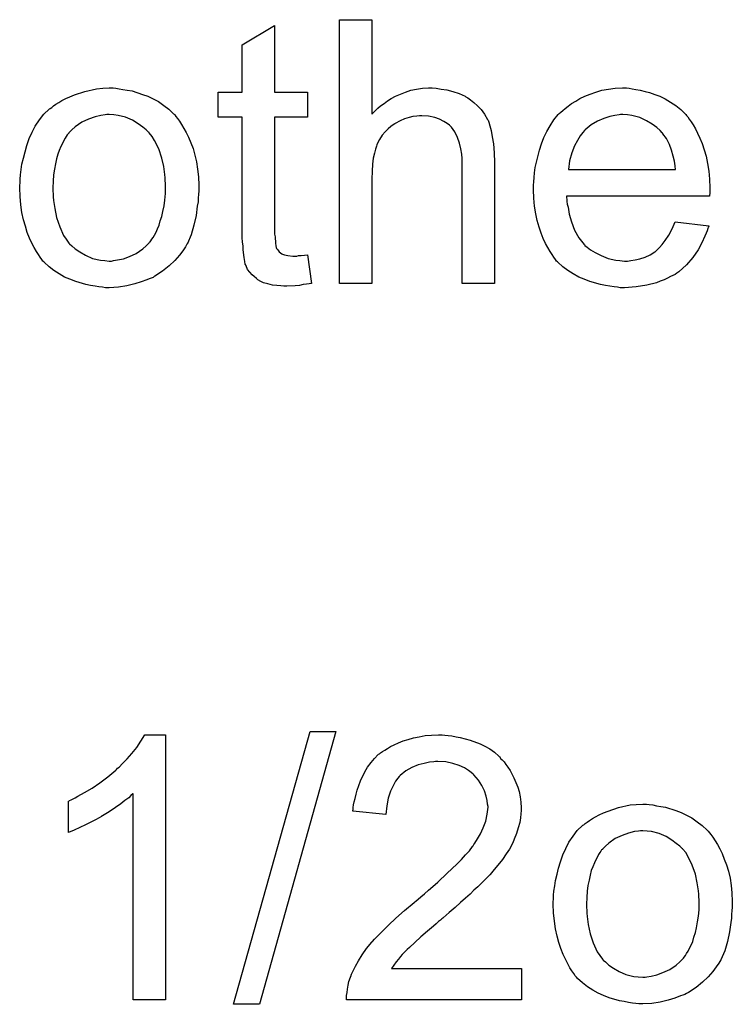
# Model space of a CAD drawing. Extents: x -1.6 to 9, y -2.8 to 5.2.
# Tile 181 of 197: x 5.933 to 6.149, y 4.208 to 4.506. Entities that reach past the tile are written whole.
import ezdxf

# ---------------------------------------------------------------- set-up
doc = ezdxf.new("R2010")
doc.units = 0
doc.layers.add('dfn6-15-57-c_document', color=1, linetype='CONTINUOUS')

msp = doc.modelspace()

# ---------------------------------------------------------------- linework, layer by layer
at = {"layer": 'dfn6-15-57-c_document', "color": 1}
for points in [[(6.039821, 4.477783), (6.039936, 4.477899), (6.040168, 4.47813), (6.040515, 4.478477), (6.041093, 4.479056), (6.041672, 4.479634), (6.042482, 4.480328), (6.043523, 4.481023), (6.044564, 4.481833), (6.045721, 4.482527), (6.046994, 4.483221), (6.050002, 4.484494), (6.051622, 4.485072), (6.053358, 4.485419), (6.055209, 4.485651), (6.05706, 4.485766), (6.058101, 4.485766), (6.059374, 4.485651), (6.060878, 4.485419), (6.062614, 4.485188), (6.064465, 4.484725), (6.066316, 4.484031), (6.068167, 4.483221), (6.068399, 4.483105), (6.068977, 4.482758), (6.069787, 4.48218), (6.070828, 4.48137), (6.071869, 4.480328), (6.073026, 4.479171), (6.074068, 4.477783), (6.074993, 4.476163), (6.075109, 4.475932), (6.075341, 4.475353), (6.075688, 4.474312), (6.076035, 4.472808), (6.076382, 4.470957), (6.076729, 4.468758), (6.07696, 4.466097), (6.077076, 4.463089), (6.077076, 4.426412), (6.067242, 4.426412), (6.067242, 4.463205), (6.067242, 4.46332), (6.067242, 4.463552), (6.067242, 4.463899), (6.067242, 4.464362), (6.067126, 4.465635), (6.066894, 4.467254), (6.066432, 4.46899), (6.065853, 4.470725), (6.065043, 4.472461), (6.064002, 4.473849), (6.063886, 4.473965), (6.063423, 4.474428), (6.062729, 4.475006), (6.061688, 4.475585), (6.060415, 4.476279), (6.058911, 4.476742), (6.05706, 4.477204), (6.054977, 4.47732), (6.054283, 4.47732), (6.053473, 4.477204), (6.052316, 4.477089), (6.051159, 4.476742), (6.049771, 4.476395), (6.048382, 4.475816), (6.046878, 4.475006), (6.046763, 4.474891), (6.0463, 4.474543), (6.045606, 4.474081), (6.044796, 4.473386), (6.04387, 4.472461), (6.042944, 4.471419), (6.042135, 4.470147), (6.04144, 4.468758), (6.041325, 4.468527), (6.041209, 4.468064), (6.040978, 4.467139), (6.040631, 4.465982), (6.040283, 4.464477), (6.040052, 4.462626), (6.039936, 4.460544), (6.039821, 4.458114), (6.039821, 4.426412), (6.029986, 4.426412), (6.029986, 4.506476), (6.039821, 4.506476), (6.039821, 4.477783)], [(6.010317, 4.484493), (6.020267, 4.484493), (6.020267, 4.476857), (6.010317, 4.476857), (6.010317, 4.442726), (6.010317, 4.442494), (6.010317, 4.442032), (6.010317, 4.441337), (6.010433, 4.440528), (6.010548, 4.438676), (6.010664, 4.437866), (6.01078, 4.437288), (6.010896, 4.437056), (6.011243, 4.436594), (6.011706, 4.436015), (6.012515, 4.435437), (6.012747, 4.435321), (6.013325, 4.43509), (6.014367, 4.434858), (6.015871, 4.434743), (6.017028, 4.434743), (6.017606, 4.434858), (6.018416, 4.434858), (6.019342, 4.434974), (6.020267, 4.43509), (6.02154, 4.426412), (6.021309, 4.426412), (6.020846, 4.426296), (6.020036, 4.426181), (6.018995, 4.426065), (6.017838, 4.425834), (6.016565, 4.425718), (6.01402, 4.425602), (6.013094, 4.425602), (6.012168, 4.425718), (6.011011, 4.425834), (6.009623, 4.425949), (6.008234, 4.426296), (6.006962, 4.426644), (6.005689, 4.427222), (6.005573, 4.427338), (6.005226, 4.427569), (6.004764, 4.427916), (6.004069, 4.428495), (6.003491, 4.429073), (6.002797, 4.429883), (6.002102, 4.430693), (6.00164, 4.431734), (6.00164, 4.43185), (6.001408, 4.432313), (6.001292, 4.433123), (6.001061, 4.43428), (6.00083, 4.435784), (6.000714, 4.436709), (6.000714, 4.437751), (6.000598, 4.439023), (6.000483, 4.440296), (6.000483, 4.441685), (6.000483, 4.443304), (6.000483, 4.476857), (5.993194, 4.476857), (5.993194, 4.484493), (6.000483, 4.484493), (6.000483, 4.49884), (6.010317, 4.504741), (6.010317, 4.484493)], [(5.96207, 4.48565), (5.963111, 4.485535), (5.964269, 4.485303), (5.965541, 4.485072), (5.967045, 4.484841), (5.970169, 4.483799), (5.971789, 4.483221), (5.973409, 4.482411), (5.975029, 4.481601), (5.976648, 4.480444), (5.978153, 4.479287), (5.979657, 4.477899), (5.979772, 4.477783), (5.980004, 4.477551), (5.980351, 4.477089), (5.980814, 4.47651), (5.981392, 4.4757), (5.982086, 4.474659), (5.98278, 4.473502), (5.983475, 4.472229), (5.984169, 4.470841), (5.984863, 4.469105), (5.985557, 4.46737), (5.986136, 4.465403), (5.986599, 4.46332), (5.986946, 4.461122), (5.987177, 4.458808), (5.987293, 4.456263), (5.987293, 4.456147), (5.987293, 4.4558), (5.987293, 4.455221), (5.987293, 4.454412), (5.987177, 4.453486), (5.987061, 4.452329), (5.987061, 4.451172), (5.98683, 4.449899), (5.986483, 4.447007), (5.985789, 4.444114), (5.984979, 4.441222), (5.983822, 4.438561), (5.983822, 4.438445), (5.983706, 4.438329), (5.983475, 4.437982), (5.983243, 4.437519), (5.982433, 4.436362), (5.981392, 4.434974), (5.980004, 4.433354), (5.978268, 4.431734), (5.976301, 4.430114), (5.973987, 4.42861), (5.973872, 4.42861), (5.973756, 4.428495), (5.973409, 4.428263), (5.97283, 4.428032), (5.972252, 4.427801), (5.971558, 4.427569), (5.969822, 4.426875), (5.967855, 4.426296), (5.965426, 4.425718), (5.96288, 4.425255), (5.960103, 4.425139), (5.958946, 4.425139), (5.958021, 4.425255), (5.956979, 4.425371), (5.955822, 4.425602), (5.954434, 4.425834), (5.953046, 4.426065), (5.949922, 4.426991), (5.948186, 4.427685), (5.946566, 4.428379), (5.944947, 4.429305), (5.943327, 4.430346), (5.941823, 4.431503), (5.940319, 4.432891), (5.940203, 4.433007), (5.939971, 4.433238), (5.939624, 4.433701), (5.939162, 4.434395), (5.938583, 4.435205), (5.938005, 4.436131), (5.93731, 4.437288), (5.936616, 4.438676), (5.935922, 4.44018), (5.935228, 4.441916), (5.934649, 4.443767), (5.934071, 4.445734), (5.933608, 4.447932), (5.933261, 4.450246), (5.933029, 4.452792), (5.932914, 4.455453), (5.932914, 4.455684), (5.932914, 4.456147), (5.933029, 4.456957), (5.933029, 4.458114), (5.933145, 4.459387), (5.933377, 4.461006), (5.933608, 4.462626), (5.934071, 4.464477), (5.934534, 4.466329), (5.935112, 4.468296), (5.935806, 4.470378), (5.936732, 4.472345), (5.937658, 4.474196), (5.93893, 4.476047), (5.940203, 4.477783), (5.941823, 4.479287), (5.941938, 4.479403), (5.94217, 4.479518), (5.942633, 4.479865), (5.943211, 4.480328), (5.943905, 4.480791), (5.944831, 4.48137), (5.945757, 4.481948), (5.946913, 4.482527), (5.948186, 4.483105), (5.949575, 4.483684), (5.952699, 4.484725), (5.956285, 4.485535), (5.958136, 4.48565), (5.960103, 4.485766), (5.96126, 4.485766), (5.96207, 4.48565)], [(6.117918, 4.485651), (6.118844, 4.485535), (6.120001, 4.485303), (6.121273, 4.485072), (6.122778, 4.484725), (6.124166, 4.484378), (6.125786, 4.483799), (6.12729, 4.483221), (6.12891, 4.482411), (6.130529, 4.481485), (6.132149, 4.480444), (6.133653, 4.479171), (6.135042, 4.477783), (6.135157, 4.477667), (6.135389, 4.477436), (6.135736, 4.476973), (6.136199, 4.476279), (6.136777, 4.475469), (6.137356, 4.474543), (6.13805, 4.473386), (6.138744, 4.471998), (6.139438, 4.470494), (6.140132, 4.468874), (6.140711, 4.467023), (6.141289, 4.465056), (6.141752, 4.462858), (6.142099, 4.460544), (6.142331, 4.458114), (6.142447, 4.455453), (6.142447, 4.455337), (6.142447, 4.454874), (6.142447, 4.454065), (6.142331, 4.452908), (6.098943, 4.452908), (6.098943, 4.452792), (6.098943, 4.452445), (6.099059, 4.451982), (6.099059, 4.451288), (6.099175, 4.450478), (6.099406, 4.449552), (6.099753, 4.44747), (6.100447, 4.445156), (6.101373, 4.44261), (6.102646, 4.440296), (6.104266, 4.438214), (6.104381, 4.438214), (6.104497, 4.437982), (6.105191, 4.437404), (6.106232, 4.436594), (6.107621, 4.435784), (6.109472, 4.434858), (6.111555, 4.434048), (6.113869, 4.43347), (6.115141, 4.433354), (6.11653, 4.433239), (6.117455, 4.433239), (6.118497, 4.433354), (6.119769, 4.433586), (6.121158, 4.433933), (6.122778, 4.434395), (6.124282, 4.43509), (6.125786, 4.436015), (6.125901, 4.436131), (6.12648, 4.436594), (6.127174, 4.437288), (6.127984, 4.438214), (6.12891, 4.439486), (6.129951, 4.441106), (6.130992, 4.442957), (6.131918, 4.445156), (6.142099, 4.443883), (6.142099, 4.443767), (6.141984, 4.443536), (6.141868, 4.443073), (6.141637, 4.442379), (6.141289, 4.441685), (6.140942, 4.440759), (6.140017, 4.438792), (6.13886, 4.436594), (6.13724, 4.43428), (6.135389, 4.432082), (6.133075, 4.429999), (6.132959, 4.429999), (6.132728, 4.429767), (6.132381, 4.429536), (6.131918, 4.429189), (6.131224, 4.428842), (6.130529, 4.428495), (6.129604, 4.428032), (6.128562, 4.427569), (6.127405, 4.427106), (6.126248, 4.426644), (6.123356, 4.425949), (6.120116, 4.425371), (6.11653, 4.42514), (6.115257, 4.42514), (6.114447, 4.425255), (6.113406, 4.425371), (6.112133, 4.425602), (6.110745, 4.425834), (6.109241, 4.426065), (6.106001, 4.426991), (6.104266, 4.427685), (6.102646, 4.428379), (6.10091, 4.429305), (6.09929, 4.430346), (6.097786, 4.431503), (6.096282, 4.432891), (6.096167, 4.433007), (6.095935, 4.433239), (6.095588, 4.433701), (6.095125, 4.434395), (6.094547, 4.435205), (6.093968, 4.436131), (6.093274, 4.437288), (6.09258, 4.438561), (6.091886, 4.440065), (6.091191, 4.441685), (6.090613, 4.443536), (6.090034, 4.445503), (6.089572, 4.447585), (6.089225, 4.449899), (6.088993, 4.452329), (6.088877, 4.454874), (6.088877, 4.45499), (6.088877, 4.455569), (6.088877, 4.456263), (6.088993, 4.457304), (6.089109, 4.458577), (6.089225, 4.459965), (6.089456, 4.461585), (6.089803, 4.463205), (6.090729, 4.466907), (6.091307, 4.468758), (6.092001, 4.470725), (6.092927, 4.472577), (6.093968, 4.474312), (6.095125, 4.476047), (6.096398, 4.477667), (6.096514, 4.477783), (6.096745, 4.478014), (6.097208, 4.478361), (6.097786, 4.47894), (6.09848, 4.479519), (6.099406, 4.480213), (6.100447, 4.481023), (6.10172, 4.481717), (6.102993, 4.482527), (6.104497, 4.483221), (6.106117, 4.483915), (6.107852, 4.484494), (6.109703, 4.485072), (6.11167, 4.485419), (6.113753, 4.485651), (6.115951, 4.485766), (6.117108, 4.485766), (6.117918, 4.485651)], [(5.960103, 4.477667), (5.959409, 4.477667), (5.958831, 4.477551), (5.957558, 4.477436), (5.955822, 4.476973), (5.953855, 4.476279), (5.951773, 4.475353), (5.949806, 4.473965), (5.948765, 4.473039), (5.947839, 4.472114), (5.947839, 4.471998), (5.947608, 4.471882), (5.947376, 4.471535), (5.947029, 4.471072), (5.946682, 4.470494), (5.946335, 4.4698), (5.945872, 4.468874), (5.945409, 4.467948), (5.944947, 4.466791), (5.944484, 4.465634), (5.944137, 4.464246), (5.94379, 4.462742), (5.943443, 4.461122), (5.943211, 4.459387), (5.943095, 4.45742), (5.94298, 4.455453), (5.94298, 4.455337), (5.94298, 4.45499), (5.94298, 4.454412), (5.943095, 4.453602), (5.943095, 4.452676), (5.943211, 4.451635), (5.943558, 4.449205), (5.944137, 4.446428), (5.945062, 4.443651), (5.946219, 4.44099), (5.947029, 4.439833), (5.947839, 4.438676), (5.947955, 4.438676), (5.94807, 4.438445), (5.948765, 4.437866), (5.949806, 4.436941), (5.951194, 4.436015), (5.95293, 4.434974), (5.955012, 4.434048), (5.957442, 4.43347), (5.958715, 4.433354), (5.960103, 4.433238), (5.960797, 4.433238), (5.961376, 4.433354), (5.962649, 4.433586), (5.964384, 4.433933), (5.966235, 4.434627), (5.968318, 4.435552), (5.970285, 4.436941), (5.971326, 4.437866), (5.972252, 4.438792), (5.972368, 4.438908), (5.972483, 4.439023), (5.972715, 4.43937), (5.973062, 4.439833), (5.973409, 4.440412), (5.973872, 4.441106), (5.974334, 4.442032), (5.974797, 4.442957), (5.97526, 4.444114), (5.975607, 4.445387), (5.97607, 4.446775), (5.976417, 4.448279), (5.976764, 4.450015), (5.976995, 4.45175), (5.977227, 4.453717), (5.977227, 4.4558), (5.977227, 4.455916), (5.977227, 4.456263), (5.977227, 4.456841), (5.977111, 4.457535), (5.977111, 4.458461), (5.976995, 4.459502), (5.976648, 4.461932), (5.97607, 4.464477), (5.975144, 4.467254), (5.973872, 4.4698), (5.973177, 4.471072), (5.972252, 4.472114), (5.972252, 4.472229), (5.97202, 4.472345), (5.971326, 4.473039), (5.970285, 4.473849), (5.968896, 4.47489), (5.967161, 4.475932), (5.965078, 4.476857), (5.962764, 4.477436), (5.961492, 4.477551), (5.960103, 4.477667)], [(6.116067, 4.477667), (6.115373, 4.477667), (6.11491, 4.477552), (6.113637, 4.477436), (6.112133, 4.477089), (6.110282, 4.47651), (6.108315, 4.4757), (6.106464, 4.474543), (6.104613, 4.473039), (6.104381, 4.472808), (6.103918, 4.472229), (6.103109, 4.471188), (6.102299, 4.4698), (6.101373, 4.46818), (6.100563, 4.466097), (6.099869, 4.463668), (6.099522, 4.461007), (6.132033, 4.461007), (6.132033, 4.461122), (6.132033, 4.461354), (6.131918, 4.461701), (6.131918, 4.462163), (6.131686, 4.463552), (6.131339, 4.465056), (6.130761, 4.466907), (6.130182, 4.468643), (6.129257, 4.470378), (6.128215, 4.471882), (6.128215, 4.471998), (6.127984, 4.472114), (6.127405, 4.472808), (6.126364, 4.473734), (6.124976, 4.474775), (6.12324, 4.475816), (6.121158, 4.476742), (6.118728, 4.477436), (6.117455, 4.477552), (6.116067, 4.477667)], [(5.977227, 4.209035), (5.967392, 4.209035), (5.967392, 4.271629), (5.967277, 4.271513), (5.966698, 4.27105), (5.966004, 4.270356), (5.964847, 4.269546), (5.963574, 4.268505), (5.961954, 4.267348), (5.960103, 4.266075), (5.958021, 4.264802), (5.957905, 4.264802), (5.957789, 4.264687), (5.957095, 4.264224), (5.955938, 4.263645), (5.95455, 4.262951), (5.95293, 4.262141), (5.951194, 4.261331), (5.949459, 4.260521), (5.947723, 4.259827), (5.947723, 4.269315), (5.947839, 4.269315), (5.94807, 4.269546), (5.948533, 4.269662), (5.949112, 4.270009), (5.949806, 4.270356), (5.950616, 4.270819), (5.952583, 4.271976), (5.954897, 4.273248), (5.957211, 4.274868), (5.959641, 4.276719), (5.96207, 4.278686), (5.962186, 4.278802), (5.962302, 4.278918), (5.962649, 4.279265), (5.963111, 4.279612), (5.964153, 4.280769), (5.965541, 4.282157), (5.96693, 4.283777), (5.968434, 4.285628), (5.969706, 4.28748), (5.970863, 4.289446), (5.977227, 4.289446), (5.977227, 4.209035)], [(6.005689, 4.207646), (5.997822, 4.207646), (6.021077, 4.290488), (6.028945, 4.290488), (6.005689, 4.207646)], [(6.062035, 4.289331), (6.062961, 4.289215), (6.064118, 4.289099), (6.06539, 4.288868), (6.066663, 4.288637), (6.069671, 4.287827), (6.072679, 4.28667), (6.074184, 4.285975), (6.075688, 4.285166), (6.077076, 4.284124), (6.078349, 4.282967), (6.078464, 4.282852), (6.078696, 4.282736), (6.078927, 4.282273), (6.07939, 4.28181), (6.079968, 4.281232), (6.080547, 4.280422), (6.081126, 4.279612), (6.08182, 4.278571), (6.082977, 4.276372), (6.084134, 4.273596), (6.084596, 4.272207), (6.084828, 4.270587), (6.085059, 4.268968), (6.085175, 4.267232), (6.085175, 4.267001), (6.085175, 4.266422), (6.085059, 4.265497), (6.084944, 4.264224), (6.084712, 4.262836), (6.084249, 4.261216), (6.083787, 4.25948), (6.083092, 4.257745), (6.082977, 4.257513), (6.082745, 4.256935), (6.082283, 4.256009), (6.081588, 4.254736), (6.080663, 4.253348), (6.079506, 4.251613), (6.078117, 4.249877), (6.076498, 4.24791), (6.076266, 4.247679), (6.075688, 4.246985), (6.075109, 4.246406), (6.074531, 4.245828), (6.073836, 4.245133), (6.072911, 4.244208), (6.071985, 4.243282), (6.070828, 4.242241), (6.069671, 4.241084), (6.068283, 4.239811), (6.066779, 4.238538), (6.065159, 4.237034), (6.063308, 4.23553), (6.061457, 4.23391), (6.061341, 4.233795), (6.061109, 4.233563), (6.060647, 4.233216), (6.060068, 4.232753), (6.059374, 4.232059), (6.058564, 4.231365), (6.056713, 4.229861), (6.054746, 4.228126), (6.052895, 4.22639), (6.051275, 4.224886), (6.050581, 4.224307), (6.050002, 4.223729), (6.049886, 4.223613), (6.049539, 4.223266), (6.049077, 4.222803), (6.048498, 4.222109), (6.04792, 4.221299), (6.047225, 4.220489), (6.045837, 4.218522), (6.085291, 4.218522), (6.085291, 4.209035), (6.032184, 4.209035), (6.032184, 4.209151), (6.032184, 4.209613), (6.032184, 4.210308), (6.0323, 4.211233), (6.032416, 4.212275), (6.032647, 4.213431), (6.032879, 4.214588), (6.033341, 4.215861), (6.033341, 4.215977), (6.033457, 4.216093), (6.033689, 4.216787), (6.034151, 4.217828), (6.034846, 4.219217), (6.035771, 4.220836), (6.036928, 4.222688), (6.038201, 4.224539), (6.039821, 4.226506), (6.039821, 4.226621), (6.040052, 4.226737), (6.040631, 4.227431), (6.041672, 4.228473), (6.043176, 4.229977), (6.044911, 4.231712), (6.04711, 4.233795), (6.049771, 4.236109), (6.052663, 4.238538), (6.052779, 4.238654), (6.053242, 4.239001), (6.053936, 4.23958), (6.054746, 4.240274), (6.055787, 4.2412), (6.05706, 4.242241), (6.058333, 4.243398), (6.059837, 4.244671), (6.062729, 4.247447), (6.065622, 4.250224), (6.06701, 4.251613), (6.068283, 4.253001), (6.06944, 4.254274), (6.070365, 4.255546), (6.070365, 4.255662), (6.070597, 4.255778), (6.070828, 4.256125), (6.07106, 4.256588), (6.071869, 4.25786), (6.072795, 4.259364), (6.073605, 4.261216), (6.074415, 4.263183), (6.074878, 4.265381), (6.075109, 4.267463), (6.075109, 4.267579), (6.075109, 4.267695), (6.074993, 4.268389), (6.074878, 4.269546), (6.074531, 4.270819), (6.074068, 4.272439), (6.073258, 4.274058), (6.072217, 4.275678), (6.070828, 4.277298), (6.070597, 4.277529), (6.070018, 4.277992), (6.069208, 4.278571), (6.067936, 4.279381), (6.066316, 4.280075), (6.064465, 4.280769), (6.062266, 4.281232), (6.059837, 4.281347), (6.059142, 4.281347), (6.05868, 4.281232), (6.057291, 4.281116), (6.055672, 4.280769), (6.053936, 4.280306), (6.051969, 4.279496), (6.050118, 4.278455), (6.048382, 4.277067), (6.048151, 4.276835), (6.047688, 4.276257), (6.046994, 4.275331), (6.0463, 4.273943), (6.04549, 4.272323), (6.044796, 4.27024), (6.044333, 4.267926), (6.044101, 4.265265), (6.034036, 4.266306), (6.034036, 4.266422), (6.034151, 4.266769), (6.034151, 4.267348), (6.034267, 4.268158), (6.034498, 4.269083), (6.03473, 4.270124), (6.035077, 4.271397), (6.035424, 4.27267), (6.03635, 4.275447), (6.037738, 4.278224), (6.038548, 4.279612), (6.039589, 4.281), (6.040631, 4.282273), (6.041788, 4.28343), (6.041903, 4.283546), (6.042135, 4.283662), (6.042482, 4.284009), (6.04306, 4.284356), (6.043754, 4.284819), (6.044564, 4.285281), (6.04549, 4.28586), (6.046647, 4.286438), (6.04792, 4.287017), (6.049308, 4.287595), (6.050812, 4.288058), (6.052432, 4.288521), (6.054167, 4.288868), (6.056019, 4.289215), (6.057985, 4.289331), (6.060068, 4.289447), (6.061225, 4.289447), (6.062035, 4.289331)], [(6.12405, 4.268273), (6.125092, 4.268158), (6.126248, 4.267926), (6.127521, 4.267695), (6.129025, 4.267463), (6.132149, 4.266422), (6.133769, 4.265844), (6.135389, 4.265034), (6.137009, 4.264224), (6.138628, 4.263067), (6.140132, 4.26191), (6.141637, 4.260521), (6.141752, 4.260406), (6.141984, 4.260174), (6.142331, 4.259712), (6.142794, 4.259133), (6.143372, 4.258323), (6.144066, 4.257282), (6.144761, 4.256125), (6.145455, 4.254852), (6.146149, 4.253464), (6.146843, 4.251728), (6.147537, 4.249993), (6.148116, 4.248026), (6.148579, 4.245943), (6.148926, 4.243745), (6.149157, 4.241431), (6.149273, 4.238886), (6.149273, 4.23877), (6.149273, 4.238423), (6.149273, 4.237844), (6.149273, 4.237034), (6.149157, 4.236109), (6.149041, 4.234952), (6.149041, 4.233795), (6.14881, 4.232522), (6.148463, 4.22963), (6.147769, 4.226737), (6.146959, 4.223845), (6.145802, 4.221184), (6.145802, 4.221068), (6.145686, 4.220952), (6.145455, 4.220605), (6.145223, 4.220142), (6.144413, 4.218985), (6.143372, 4.217597), (6.141984, 4.215977), (6.140248, 4.214357), (6.138281, 4.212737), (6.135967, 4.211233), (6.135852, 4.211233), (6.135736, 4.211118), (6.135389, 4.210886), (6.13481, 4.210655), (6.134232, 4.210423), (6.133538, 4.210192), (6.131802, 4.209498), (6.129835, 4.208919), (6.127405, 4.208341), (6.12486, 4.207878), (6.122083, 4.207762), (6.120926, 4.207762), (6.120001, 4.207878), (6.118959, 4.207994), (6.117802, 4.208225), (6.116414, 4.208457), (6.115026, 4.208688), (6.111902, 4.209614), (6.110166, 4.210308), (6.108546, 4.211002), (6.106927, 4.211927), (6.105307, 4.212969), (6.103803, 4.214126), (6.102299, 4.215514), (6.102183, 4.21563), (6.101952, 4.215861), (6.101604, 4.216324), (6.101142, 4.217018), (6.100563, 4.217828), (6.099985, 4.218754), (6.09929, 4.219911), (6.098596, 4.221299), (6.097902, 4.222803), (6.097208, 4.224539), (6.096629, 4.22639), (6.096051, 4.228357), (6.095588, 4.230555), (6.095241, 4.232869), (6.09501, 4.235415), (6.094894, 4.238076), (6.094894, 4.238307), (6.094894, 4.23877), (6.09501, 4.23958), (6.09501, 4.240737), (6.095125, 4.24201), (6.095357, 4.243629), (6.095588, 4.245249), (6.096051, 4.2471), (6.096514, 4.248952), (6.097092, 4.250918), (6.097786, 4.253001), (6.098712, 4.254968), (6.099637, 4.256819), (6.10091, 4.25867), (6.102183, 4.260406), (6.103803, 4.26191), (6.103918, 4.262026), (6.10415, 4.262141), (6.104613, 4.262488), (6.105191, 4.262951), (6.105885, 4.263414), (6.106811, 4.263993), (6.107736, 4.264571), (6.108894, 4.26515), (6.110166, 4.265728), (6.111555, 4.266306), (6.114678, 4.267348), (6.118265, 4.268158), (6.120116, 4.268273), (6.122083, 4.268389), (6.12324, 4.268389), (6.12405, 4.268273)], [(6.122083, 4.26029), (6.121389, 4.26029), (6.120811, 4.260174), (6.119538, 4.260059), (6.117802, 4.259596), (6.115836, 4.258902), (6.113753, 4.257976), (6.111786, 4.256588), (6.110745, 4.255662), (6.109819, 4.254736), (6.109819, 4.254621), (6.109588, 4.254505), (6.109356, 4.254158), (6.109009, 4.253695), (6.108662, 4.253117), (6.108315, 4.252422), (6.107852, 4.251497), (6.107389, 4.250571), (6.106927, 4.249414), (6.106464, 4.248257), (6.106117, 4.246869), (6.10577, 4.245365), (6.105422, 4.243745), (6.105191, 4.24201), (6.105075, 4.240043), (6.10496, 4.238076), (6.10496, 4.23796), (6.10496, 4.237613), (6.10496, 4.237034), (6.105075, 4.236225), (6.105075, 4.235299), (6.105191, 4.234258), (6.105538, 4.231828), (6.106117, 4.229051), (6.107042, 4.226274), (6.108199, 4.223613), (6.109009, 4.222456), (6.109819, 4.221299), (6.109935, 4.221299), (6.110051, 4.221068), (6.110745, 4.220489), (6.111786, 4.219564), (6.113174, 4.218638), (6.11491, 4.217597), (6.116993, 4.216671), (6.119422, 4.216093), (6.120695, 4.215977), (6.122083, 4.215861), (6.122778, 4.215861), (6.123356, 4.215977), (6.124629, 4.216208), (6.126364, 4.216556), (6.128215, 4.21725), (6.130298, 4.218175), (6.132265, 4.219564), (6.133306, 4.220489), (6.134232, 4.221415), (6.134347, 4.221531), (6.134463, 4.221646), (6.134695, 4.221993), (6.135042, 4.222456), (6.135389, 4.223035), (6.135852, 4.223729), (6.136314, 4.224654), (6.136777, 4.22558), (6.13724, 4.226737), (6.137587, 4.22801), (6.13805, 4.229398), (6.138397, 4.230902), (6.138744, 4.232638), (6.138975, 4.234373), (6.139207, 4.23634), (6.139207, 4.238423), (6.139207, 4.238538), (6.139207, 4.238886), (6.139207, 4.239464), (6.139091, 4.240158), (6.139091, 4.241084), (6.138975, 4.242125), (6.138628, 4.244555), (6.13805, 4.2471), (6.137124, 4.249877), (6.135852, 4.252422), (6.135157, 4.253695), (6.134232, 4.254736), (6.134232, 4.254852), (6.134, 4.254968), (6.133306, 4.255662), (6.132265, 4.256472), (6.130877, 4.257513), (6.129141, 4.258555), (6.127058, 4.25948), (6.124744, 4.260059), (6.123472, 4.260174), (6.122083, 4.26029)]]:
    msp.add_lwpolyline(points, dxfattribs=at)

doc.saveas('drawing.dxf')
